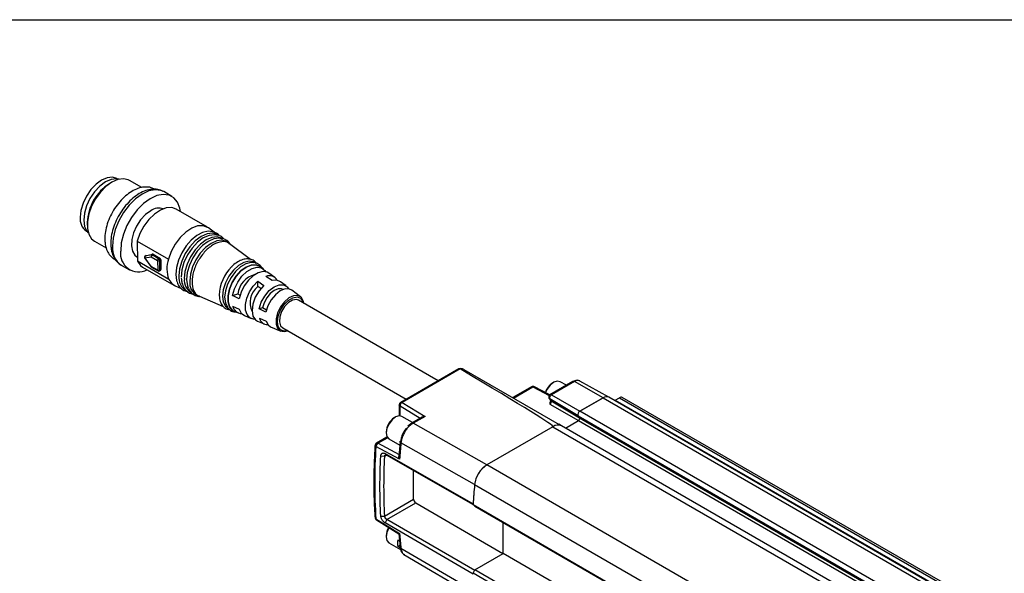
# Model space of a CAD drawing. Header units: millimetres. Extents: x 16 to 683, y 16 to 524.
# Tile 11 of 17: x 399 to 470, y 484 to 524. Entities that reach past the tile are written whole.
import ezdxf

# ---------------------------------------------------------------- set-up
doc = ezdxf.new("R2010")
doc.units = ezdxf.units.MM
doc.header["$LTSCALE"] = 2.5
doc.layers.add('TEXT', color=140, linetype='Continuous', lineweight=25)

msp = doc.modelspace()

# ---------------------------------------------------------------- linework, layer by layer
for p, q in [((405.302, 512.16), (405.152, 512.073)), ((405.688, 512.404), (405.657, 512.422)), ((407.456, 511.769), (406.563, 512.285)), ((409.63, 511.139), (409.041, 511.479)), ((412.184, 508.919), (409.926, 510.223)), ((403.519, 509.245), (403.519, 509.072)), ((403.47, 508.633), (403.501, 508.615)), ((412.802, 508.463), (412.264, 508.866)), ((404.042, 507.918), (404.895, 507.425)), ((407.123, 507.917), (409.38, 506.614)), ((407.123, 507.917), (407.142, 506.456)), ((413.794, 507.721), (413.657, 507.823)), ((415.3, 506.595), (413.793, 507.722)), ((408.163, 506.926), (407.712, 506.835)), ((407.786, 506.879), (408.237, 506.97)), ((408.237, 506.97), (408.163, 506.926)), ((408.204, 506.917), (408.278, 506.961)), ((408.673, 506.647), (408.204, 506.917)), ((408.278, 506.961), (408.746, 506.69)), ((407.109, 506.773), (407.138, 506.756)), ((409.4, 505.153), (407.142, 506.456)), ((407.671, 506.679), (408.131, 506.062)), ((407.681, 506.698), (408.132, 506.789)), ((408.141, 506.08), (407.681, 506.698)), ((407.775, 506.875), (407.701, 506.831)), ((407.701, 506.831), (407.712, 506.835)), ((407.712, 506.835), (407.786, 506.879)), ((407.775, 506.875), (407.786, 506.879)), ((408.132, 506.789), (408.6, 506.518)), ((408.6, 506.518), (408.609, 505.81)), ((408.746, 506.69), (408.673, 506.647)), ((408.747, 506.52), (408.821, 506.564)), ((408.757, 505.811), (408.747, 506.52)), ((408.821, 506.564), (408.83, 505.855)), ((405.979, 506.175), (406.568, 505.835)), ((407.509, 506.037), (409.767, 504.733)), ((408.609, 505.81), (408.141, 506.08)), ((408.163, 506.034), (408.631, 505.764)), ((408.736, 505.764), (408.81, 505.808)), ((408.83, 505.855), (408.757, 505.811)), ((416.221, 505.904), (415.976, 506.088)), ((417.038, 505.293), (416.628, 505.6)), ((415.815, 505.018), (416.258, 504.712)), ((415.82, 504.632), (415.815, 505.018)), ((416.847, 505.063), (416.404, 505.369)), ((417.859, 504.678), (417.447, 504.987)), ((409.853, 504.69), (410.292, 504.502)), ((413.993, 504.002), (414.389, 504.115)), ((414.389, 504.115), (414.541, 504.028)), ((416.049, 504.499), (415.82, 504.632)), ((417.642, 504.421), (417.639, 504.423)), ((418.9, 503.9), (418.266, 504.374)), ((411.453, 504.005), (411.61, 503.938)), ((411.609, 503.938), (413.328, 503.202)), ((413.035, 504.022), (413.048, 503.838)), ((414.473, 503.76), (413.993, 504.002)), ((428.822, 497.846), (418.763, 503.654)), ((414.003, 503.235), (414.483, 503.018)), ((414.116, 502.865), (414.397, 502.744)), ((416.157, 503.095), (415.927, 503.029)), ((416.408, 502.787), (415.927, 503.029)), ((416.441, 502.931), (416.157, 503.095)), ((414.865, 502.544), (415.335, 502.343)), ((415.805, 502.142), (416.278, 501.939)), ((415.936, 502.364), (416.416, 502.148)), ((416.745, 501.739), (417.472, 501.428)), ((417.617, 501.669), (426.531, 496.523)), ((430.313, 498.707), (426.125, 496.289)), ((430.416, 498.696), (426.228, 496.28)), ((430.682, 498.66), (437.555, 494.692)), ((438.548, 497.796), (436.882, 496.834)), ((438.651, 497.786), (436.986, 496.825)), ((437.157, 497.734), (437.09, 497.696)), ((438.073, 497.522), (437.625, 497.78)), ((440.714, 496.616), (438.651, 497.786)), ((441.128, 496.658), (439.052, 497.828)), ((435.562, 497.415), (434.2, 496.629)), ((434.26, 496.595), (435.664, 497.406)), ((435.664, 497.406), (436.839, 496.785)), ((436.881, 496.828), (435.763, 497.419)), ((435.763, 497.419), (435.765, 497.418)), ((426.228, 496.28), (427.877, 495.276)), ((436.819, 496.594), (436.93, 496.429)), ((438.921, 495.328), (436.873, 496.538)), ((436.873, 496.538), (436.973, 496.388)), ((436.973, 496.388), (439.021, 495.177)), ((436.986, 496.825), (439.05, 495.655)), ((439.05, 495.655), (440.714, 496.616)), ((440.714, 496.616), (439.05, 495.655)), ((440.714, 496.616), (664.631, 367.351)), ((665.048, 367.392), (441.131, 496.657)), ((441.598, 496.445), (441.893, 496.616)), ((441.598, 496.445), (465.168, 482.839)), ((441.893, 496.616), (465.463, 483.009)), ((465.671, 483.029), (442.101, 496.636)), ((426.021, 496.109), (426.021, 495.329)), ((426.077, 496.027), (427.529, 495.144)), ((426.077, 495.313), (426.077, 496.027)), ((436.88, 496.152), (438.944, 494.981)), ((662.967, 366.39), (439.05, 495.655)), ((425.74, 495.225), (425.673, 495.187)), ((426.022, 495.315), (426.021, 495.329)), ((426.979, 494.827), (426.209, 495.272)), ((427.675, 495.228), (426.916, 494.79)), ((427.877, 495.276), (427.019, 494.78)), ((438.002, 494.437), (438.944, 494.981)), ((438.921, 495.328), (662.838, 366.063)), ((439.021, 495.177), (438.921, 495.328)), ((438.944, 494.981), (662.861, 365.716)), ((439.021, 495.177), (662.938, 365.913)), ((425.077, 494.153), (425.077, 494.077)), ((426.916, 494.79), (426.65, 494.58)), ((432.328, 491.775), (427.019, 494.78)), ((437.105, 494.532), (432.328, 491.775)), ((437.105, 494.532), (661.022, 365.267)), ((437.73, 494.594), (437.521, 494.715)), ((661.647, 365.329), (437.73, 494.594)), ((425.127, 493.782), (424.377, 493.349)), ((424.476, 493.341), (425.169, 493.741)), ((425.14, 493.787), (425.127, 493.781)), ((425.271, 493.648), (426.06, 493.192)), ((426.08, 493.451), (425.997, 492.393)), ((426.048, 492.182), (424.334, 493.096)), ((426.048, 492.502), (424.476, 493.341)), ((431.45, 490.363), (426.141, 493.366)), ((424.955, 492.391), (424.69, 492.417)), ((425.123, 492.487), (424.955, 492.391)), ((425.004, 492.6), (431.342, 488.97)), ((425.122, 492.488), (425.004, 492.6)), ((425.122, 492.488), (431.459, 488.857)), ((427.058, 489.301), (427.058, 491.379)), ((656.249, 362.512), (432.331, 491.776)), ((431.453, 490.364), (655.37, 361.1)), ((424.955, 488.087), (427.058, 489.301)), ((425.122, 487.844), (427.205, 489.046)), ((427.205, 489.046), (433.496, 485.389)), ((431.341, 488.918), (655.258, 359.654)), ((431.459, 488.806), (431.341, 488.918)), ((431.342, 488.97), (431.344, 488.967)), ((431.459, 488.806), (655.376, 359.541)), ((424.334, 487.889), (426.048, 486.836)), ((424.372, 487.809), (424.375, 487.808)), ((424.374, 487.808), (425.996, 486.812)), ((424.69, 488.095), (424.955, 488.087)), ((425.122, 487.844), (425.004, 487.596)), ((431.459, 484.162), (425.122, 487.844)), ((431.342, 483.914), (425.004, 487.596)), ((433.511, 485.397), (433.511, 487.622)), ((425.077, 486.669), (425.077, 486.592)), ((425.926, 486.372), (426.04, 486.306)), ((425.996, 486.814), (426.081, 485.842)), ((425.271, 486.163), (426.113, 485.676)), ((425.926, 485.904), (426.068, 485.986)), ((426.087, 485.812), (425.926, 485.904)), ((431.45, 482.646), (426.141, 485.76)), ((426.355, 485.322), (431.735, 482.168)), ((431.459, 484.213), (433.511, 485.397)), ((657.428, 356.133), (433.511, 485.397)), ((431.341, 483.965), (431.459, 484.213)), ((655.376, 354.948), (431.459, 484.213)), ((655.258, 354.7), (431.341, 483.965))]:
    msp.add_line(p, q)
at = {"flags": 128}
for points in [[(405.657, 512.422), (405.337, 512.521), (404.964, 512.484), (404.563, 512.314), (404.163, 512.022), (403.79, 511.628), (403.47, 511.159), (403.224, 510.648), (403.069, 510.128), (403.017, 509.635)], [(405.832, 512.373), (405.633, 512.41), (405.247, 512.364), (404.834, 512.181), (404.423, 511.874), (404.042, 511.464), (403.716, 510.978), (403.468, 510.45), (403.315, 509.916), (403.267, 509.412), (403.328, 508.972), (403.492, 508.627), (403.6, 508.507)], [(406.563, 512.285), (406.484, 512.325), (406.131, 512.402), (405.729, 512.346), (405.302, 512.16), (404.876, 511.854), (404.474, 511.446), (404.12, 510.96), (403.835, 510.424), (403.635, 509.869), (403.532, 509.328), (403.532, 508.831), (403.635, 508.409), (403.835, 508.085), (404.042, 507.918)], [(409.041, 511.479), (408.834, 511.57), (408.42, 511.621), (407.96, 511.533), (407.477, 511.309), (406.996, 510.96), (406.541, 510.504), (406.134, 509.964), (405.797, 509.368), (405.545, 508.744), (405.391, 508.124), (405.344, 507.539)], [(410.248, 510.037), (410.203, 510.294), (410.036, 510.724), (409.772, 511.041), (409.424, 511.23), (409.009, 511.281), (408.549, 511.193), (408.066, 510.968), (407.585, 510.62), (407.13, 510.164), (406.723, 509.624), (406.386, 509.027), (406.134, 508.403), (405.981, 507.784), (405.934, 507.199)], [(408.099, 510.103), (407.721, 509.825), (407.372, 509.448), (407.076, 508.999), (406.856, 508.513), (406.729, 508.025), (406.703, 507.57), (406.78, 507.184), (406.956, 506.895), (407.109, 506.773)], [(409.926, 510.223), (409.614, 510.327), (409.225, 510.307), (408.804, 510.15), (408.378, 509.867), (407.973, 509.476), (407.614, 509), (407.325, 508.469), (407.123, 507.917)], [(412.264, 508.866), (412.205, 508.906), (411.872, 509.024), (411.483, 509.004), (411.062, 508.847), (410.636, 508.564), (410.231, 508.172), (409.872, 507.696), (409.583, 507.166), (409.38, 506.614)], [(412.644, 508.555), (412.59, 508.576), (412.237, 508.622), (411.842, 508.535), (411.428, 508.319), (411.022, 507.988), (410.65, 507.563), (410.335, 507.071), (410.097, 506.542), (409.95, 506.01), (409.904, 505.508)], [(412.994, 508.32), (412.9, 508.38), (412.558, 508.477), (412.162, 508.429), (411.738, 508.242), (411.317, 507.927), (410.926, 507.506), (410.592, 507.008), (410.337, 506.466), (410.18, 505.918), (410.131, 505.401)], [(412.969, 508.309), (412.701, 508.371), (412.308, 508.324), (411.889, 508.139), (411.471, 507.826), (411.083, 507.409), (410.752, 506.916), (410.5, 506.379), (410.345, 505.836), (410.296, 505.323)], [(413.326, 508.072), (413.234, 508.131), (412.899, 508.225), (412.511, 508.179), (412.097, 507.995), (411.685, 507.687), (411.302, 507.275), (410.975, 506.788), (410.726, 506.258), (410.572, 505.721), (410.524, 505.215)], [(413.294, 508.064), (413.04, 508.121), (412.656, 508.075), (412.246, 507.893), (411.837, 507.588), (411.458, 507.179), (411.134, 506.696), (410.887, 506.171), (410.735, 505.64), (410.687, 505.138)], [(413.657, 507.823), (413.567, 507.881), (413.24, 507.973), (412.861, 507.928), (412.456, 507.748), (412.052, 507.447), (411.678, 507.044), (411.358, 506.567), (411.115, 506.049), (410.964, 505.524), (410.917, 505.029)], [(407.142, 506.456), (407.355, 506.152), (407.509, 506.037)], [(407.671, 506.679), (407.671, 506.68), (407.671, 506.683), (407.674, 506.69), (407.681, 506.698)], [(415.648, 506.334), (415.514, 506.411), (415.19, 506.465), (414.82, 506.377), (414.435, 506.154), (414.065, 505.815), (413.741, 505.388), (413.488, 504.906), (413.328, 504.408), (413.274, 503.936), (413.328, 503.527), (413.488, 503.215), (413.738, 503.026)], [(415.532, 506.348), (415.328, 506.364), (414.962, 506.277), (414.581, 506.057), (414.215, 505.721), (413.894, 505.298), (413.644, 504.821), (413.485, 504.329), (413.431, 503.861), (413.485, 503.457), (413.644, 503.148), (413.683, 503.104)], [(414.15, 502.85), (413.984, 502.94), (413.781, 503.188), (413.675, 503.543), (413.675, 503.976), (413.781, 504.454), (413.984, 504.936), (414.268, 505.384), (414.61, 505.761), (414.982, 506.037), (415.353, 506.19), (415.695, 506.207), (415.979, 506.087), (416.006, 506.065)], [(415.976, 506.088), (415.695, 506.206), (415.353, 506.189), (414.982, 506.036), (414.61, 505.76), (414.269, 505.383), (413.985, 504.935), (413.782, 504.454), (413.676, 503.977), (413.676, 503.543), (413.782, 503.188), (413.985, 502.941), (414.116, 502.865)], [(408.131, 506.062), (408.131, 506.062), (408.131, 506.066), (408.135, 506.072), (408.141, 506.08)], [(409.904, 505.508), (409.963, 505.068), (409.992, 504.975)], [(413.993, 504.002), (414.136, 504.484), (414.372, 504.956), (414.682, 505.379), (415.04, 505.715), (415.415, 505.938), (415.775, 506.028), (416.091, 505.979), (416.337, 505.793), (416.398, 505.705)], [(416.628, 505.6), (416.503, 505.672), (416.197, 505.72), (415.848, 505.632), (415.486, 505.417), (415.14, 505.091), (414.841, 504.683), (414.612, 504.227), (414.473, 503.76)], [(409.4, 505.153), (409.613, 504.849), (409.853, 504.69)], [(410.687, 505.138), (410.747, 504.701), (410.807, 504.536)], [(415.599, 502.294), (415.522, 502.296), (415.245, 502.391), (415.044, 502.612), (414.936, 502.939), (414.931, 503.345), (415.028, 503.794), (415.22, 504.248), (415.49, 504.668), (415.815, 505.018)], [(415.927, 503.029), (416.073, 503.5), (416.319, 503.953), (416.638, 504.342), (416.997, 504.625), (417.358, 504.771), (417.683, 504.765), (417.937, 504.608), (418.031, 504.471)], [(417.447, 504.987), (417.197, 505.091), (416.847, 505.063)], [(416.258, 504.712), (415.912, 504.327), (415.637, 503.864), (415.462, 503.372), (415.405, 502.905), (415.473, 502.511), (415.659, 502.234), (415.805, 502.142)], [(417.639, 504.423), (417.542, 504.464), (417.286, 504.468), (417.001, 504.353), (416.717, 504.13), (416.466, 503.824), (416.272, 503.466), (416.157, 503.095)], [(418.266, 504.374), (418.097, 504.457), (417.785, 504.463), (417.437, 504.322), (417.092, 504.05), (416.784, 503.677), (416.548, 503.24), (416.408, 502.787)], [(419.138, 503.437), (419.097, 503.614), (418.942, 503.864), (418.699, 503.988), (418.396, 503.971), (418.064, 503.815), (417.741, 503.538), (417.46, 503.169), (417.252, 502.749), (417.141, 502.322), (417.137, 501.935), (417.242, 501.631), (417.444, 501.441), (417.72, 501.387), (417.992, 501.453)], [(417.237, 502.095), (417.29, 502.502), (417.451, 502.929), (417.701, 503.324), (418.01, 503.638), (418.341, 503.835), (418.654, 503.89), (418.911, 503.797), (419.08, 503.567), (419.118, 503.449)], [(418.763, 503.654), (418.606, 503.704), (418.327, 503.663), (418.029, 503.486), (417.753, 503.197), (417.536, 502.836), (417.407, 502.452), (417.384, 502.096), (417.47, 501.816), (417.617, 501.669)], [(414.483, 503.018), (414.632, 502.722), (414.865, 502.544)], [(416.416, 502.148), (416.566, 501.867), (416.745, 501.739)], [(417.972, 501.464), (417.726, 501.432), (417.469, 501.525), (417.3, 501.755), (417.237, 502.095)], [(437.625, 497.78), (437.41, 497.822), (437.157, 497.734), (436.903, 497.529), (436.688, 497.239), (436.572, 496.991)], [(436.973, 496.388), (436.947, 496.408), (436.93, 496.429)], [(441.598, 496.445), (441.557, 496.418), (441.551, 496.414)], [(425.757, 495.235), (425.502, 495.037), (425.283, 494.751), (425.134, 494.421), (425.077, 494.097), (425.121, 493.828), (425.259, 493.655), (425.271, 493.648)], [(426.209, 495.272), (426.009, 495.315), (425.757, 495.235)], [(425.276, 487.255), (425.271, 487.245), (425.127, 486.914), (425.077, 486.592), (425.127, 486.328), (425.271, 486.163), (425.271, 486.163)]]:
    msp.add_lwpolyline(points, dxfattribs=at)
for centre, radius, start, end in [((407.021, 509.109), 3.504, 122.22433, 177.78104), ((408.69, 509.268), 1.023, 72.0315, 125.2975), ((404.053, 509.501), 1.045, 172.62455, 236.06327), ((406.821, 507.396), 1.483, 174.4431, 235.40401), ((407.225, 507.007), 1.306, 171.53615, 297.67321), ((408.228, 506.839), 0.109, 126.75062, 207.53093), ((408.292, 506.783), 0.16, 123.09892, 177.89638), ((408.171, 506.866), 0.0604, 56.81196, 97.6699), ((408.245, 506.91), 0.0604, 56.81196, 97.6699), ((407.754, 506.741), 0.104, 120.73823, 180), ((407.754, 506.741), 0.104, 180, 216.71919), ((407.777, 506.748), 0.109, 126.75062, 207.53093), ((408.76, 506.513), 0.16, 123.09892, 177.89638), ((408.672, 506.659), 0.158, 242.71958, 298.27192), ((408.585, 506.51), 0.162, 3.49542, 57.50348), ((408.659, 506.554), 0.162, 3.49542, 57.50348), ((411.455, 505.911), 2.19, 161.26676, 200.23728), ((408.215, 506.124), 0.104, 216.71919, 240.00269), ((408.193, 506.076), 0.0516, 175.19937, 234.64774), ((408.682, 505.951), 0.158, 242.71958, 298.27192), ((408.661, 505.806), 0.0516, 175.19937, 234.64774), ((408.683, 505.854), 0.104, 240.00269, 300.73823), ((408.706, 505.806), 0.0512, 306.51996, 6.5321), ((408.779, 505.849), 0.0512, 306.51996, 6.5321), ((416.052, 503.906), 3.019, 134.62661, 177.79155), ((415.993, 503.934), 1.614, 103.96377, 173.5534), ((411.183, 505.271), 1.06, 172.92259, 242.35672), ((411.554, 505.087), 1.037, 172.92259, 242.35672), ((411.924, 504.904), 1.015, 172.92259, 242.35672), ((416.651, 504.772), 0.645, 29.35146, 112.4444), ((416.722, 503.482), 1.461, 128.11393, 205.8744), ((414.667, 503.37), 0.678, 191.49724, 269.21474), ((416.512, 502.48), 0.587, 191.41293, 273.09383), ((430.487, 498.21), 0.491, 66.5421, 98.23503), ((437.805, 496.591), 1.316, 122.8999, 161.85246), ((438.591, 497.701), 0.104, 54.88667, 114.47433), ((438.888, 497.455), 0.407, 66.21109, 125.57229), ((435.666, 497.235), 0.208, 62.13942, 119.99731), ((435.605, 497.321), 0.104, 54.88667, 114.47433), ((435.725, 497.327), 0.0998, 67.78908, 127.61016), ((426.229, 496.109), 0.208, 119.939, 180), ((426.375, 496.026), 0.294, 120.15438, 150.21974), ((436.783, 496.326), 0.2, 299.01799, 18.00011), ((440.958, 496.275), 0.419, 65.69288, 125.61758), ((440.959, 496.274), 0.42, 66.21109, 125.57229), ((442.015, 496.445), 0.21, 65.69288, 125.61758), ((426.364, 496.019), 0.288, 147.95872, 178.43414), ((439.184, 495.413), 0.276, 119.01799, 198.00011), ((426.334, 494.117), 1.257, 121.67343, 178.33195), ((438.863, 495.126), 0.166, 299.01799, 18.00011), ((437.47, 494.029), 0.622, 65.30813, 126.00233), ((437.47, 494.03), 0.621, 65.26199, 126.04847), ((463.507, 490.493), 39.259, 176.1973, 183.8027), ((424.481, 493.168), 0.208, 119.99139, 180), ((424.644, 493.078), 0.31, 149.15561, 176.66289), ((424.627, 493.099), 0.285, 122.02663, 151.10733), ((470.95, 489.229), 44.999, 174.72521, 176.23769), ((464.007, 490.239), 39.111, 176.84597, 183.15403), ((433.387, 490.14), 1.947, 122.8418, 173.39588), ((476.13, 486.18), 44.873, 174.64964, 176.50193), ((476.173, 486.175), 44.918, 174.65031, 176.43277), ((427.378, 489.315), 0.32, 182.61517, 237.26936), ((424.481, 487.987), 0.208, 180, 238.43265), ((424.427, 487.884), 0.0923, 176.82514, 233.94901), ((426.348, 486.611), 1.273, 149.00055, 177.40513), ((426.768, 486.138), 0.874, 164.46972, 195.53018), ((459.802, 489.229), 33.838, 184.05554, 185.88458)]:
    msp.add_arc(centre, radius, start, end)
msp.add_ellipse((335.799, 551.994), major_axis=(101.309, -57.459), ratio=0.007557, start_param=6.278744, end_param=6.652992)
for points, knots in [([(408.389, 511.647), (408.304, 511.692), (408.099, 511.798), (407.719, 511.828), (407.286, 511.76), (406.837, 511.573), (406.388, 511.276), (405.96, 510.878), (405.575, 510.401), (405.252, 509.867), (405.003, 509.301), (404.843, 508.735), (404.794, 508.334), (404.788, 508.03), (404.805, 507.724), (404.895, 507.325), (405.101, 506.946), (405.319, 506.696), (405.486, 506.618), (405.537, 506.594)], [0, 0, 0, 0, 0.044765, 0.107347, 0.171276, 0.238413, 0.308094, 0.378522, 0.448754, 0.518823, 0.588976, 0.659441, 0.726693, 0.740592, 0.778775, 0.850837, 0.91377, 0.974231, 1, 1, 1, 1]), ([(409.004, 511.484), (408.972, 511.506), (408.826, 511.606), (408.505, 511.665), (408.074, 511.656), (407.62, 511.524), (407.158, 511.279), (406.704, 510.925), (406.282, 510.481), (405.911, 509.966), (405.606, 509.404), (405.381, 508.819), (405.246, 508.256), (405.23, 507.908), (405.222, 507.747)], [0, 0, 0, 0, 0.023331, 0.10626, 0.189248, 0.275587, 0.365828, 0.458114, 0.55049, 0.642573, 0.734553, 0.826738, 0.919415, 1, 1, 1, 1]), ([(413.078, 508.285), (413.033, 508.343), (412.949, 508.45), (412.825, 508.497), (412.768, 508.519)], [0, 0, 0, 0, 0.539144, 1, 1, 1, 1]), ([(405.222, 507.747), (405.225, 507.65), (405.234, 507.369), (405.327, 506.963), (405.531, 506.57), (405.754, 506.306), (405.93, 506.218), (405.988, 506.189)], [0, 0, 0, 0, 0.144488, 0.417314, 0.657306, 0.887833, 1, 1, 1, 1]), ([(413.779, 507.702), (413.76, 507.726), (413.634, 507.884), (413.223, 507.903), (412.629, 507.712), (412.018, 507.216), (411.503, 506.522), (411.159, 505.729), (411.036, 504.952), (411.167, 504.341), (411.389, 503.995), (411.589, 503.965), (411.619, 503.96)], [0, 0, 0, 0, 0.020784, 0.140582, 0.26038, 0.380177, 0.499975, 0.619773, 0.739571, 0.859369, 0.979167, 1, 1, 1, 1]), ([(413.391, 508.057), (413.334, 508.127), (413.252, 508.226), (413.133, 508.264), (413.098, 508.276)], [0, 0, 0, 0, 0.699617, 1, 1, 1, 1]), ([(413.805, 507.714), (413.796, 507.732), (413.73, 507.865), (413.591, 507.982), (413.446, 508.027), (413.418, 508.036)], [0, 0, 0, 0, 0.1112878, 0.8257241, 1, 1, 1, 1]), ([(415.732, 506.303), (415.7, 506.347), (415.6, 506.485), (415.344, 506.608), (415.008, 506.646), (414.647, 506.565), (414.283, 506.364), (414.03, 506.18), (413.919, 506.048), (413.916, 506.045)], [0, 0, 0, 0, 0.086615, 0.266416, 0.440735, 0.617811, 0.803697, 0.994459, 1, 1, 1, 1]), ([(416.132, 505.971), (416.132, 505.972), (416.092, 506.075), (415.92, 506.213), (415.733, 506.343), (415.612, 506.348), (415.604, 506.349)], [0, 0, 0, 0, 0.001627, 0.469457, 0.966566, 1, 1, 1, 1]), ([(410.009, 504.97), (410.025, 504.911), (410.077, 504.73), (410.267, 504.501), (410.512, 504.316), (410.699, 504.288), (410.765, 504.278)], [0, 0, 0, 0, 0.154905, 0.475851, 0.817558, 1, 1, 1, 1]), ([(410.307, 505.238), (410.314, 505.114), (410.324, 504.923), (410.4, 504.775), (410.427, 504.722)], [0, 0, 0, 0, 0.6431933, 1, 1, 1, 1]), ([(410.427, 504.722), (410.455, 504.649), (410.526, 504.463), (410.749, 504.254), (410.975, 504.118), (411.124, 504.11), (411.152, 504.108)], [0, 0, 0, 0, 0.218855, 0.558414, 0.918368, 1, 1, 1, 1]), ([(410.826, 504.518), (410.866, 504.431), (410.961, 504.225), (411.226, 504.026), (411.467, 503.921), (411.609, 503.929), (411.628, 503.93)], [0, 0, 0, 0, 0.259582, 0.611112, 0.946277, 1, 1, 1, 1]), ([(413.05, 503.841), (413.075, 503.711), (413.124, 503.462), (413.324, 503.179), (413.553, 503.004), (413.729, 502.981), (413.789, 502.973)], [0, 0, 0, 0, 0.295237, 0.563503, 0.850305, 1, 1, 1, 1]), ([(413.729, 503.043), (413.75, 503.016), (413.84, 502.902), (414.03, 502.811), (414.2, 502.806), (414.256, 502.805)], [0, 0, 0, 0, 0.168002, 0.723233, 1, 1, 1, 1]), ([(430.416, 498.696), (430.407, 498.7), (430.388, 498.711), (430.348, 498.718), (430.321, 498.708), (430.304, 498.701)], [0, 0, 0, 0, 0.226318, 0.511006, 1, 1, 1, 1]), ([(430.672, 498.666), (430.617, 498.686), (430.509, 498.725), (430.392, 498.717), (430.335, 498.713)], [0, 0, 0, 0, 0.51561, 1, 1, 1, 1]), ([(439.051, 497.825), (439.047, 497.828), (438.995, 497.873), (438.854, 497.889), (438.688, 497.867), (438.588, 497.816), (438.548, 497.796)], [0, 0, 0, 0, 0.029679, 0.396596, 0.755034, 1, 1, 1, 1]), ([(426.125, 496.289), (426.14, 496.295), (426.17, 496.306), (426.208, 496.288), (426.228, 496.28)], [0, 0, 0, 0, 0.495988, 1, 1, 1, 1]), ([(436.904, 496.843), (436.903, 496.843), (436.885, 496.837), (436.856, 496.811), (436.822, 496.767), (436.804, 496.715), (436.8, 496.663), (436.809, 496.616), (436.822, 496.592), (436.829, 496.58)], [0, 0, 0, 0, 0.013612, 0.186961, 0.364948, 0.540858, 0.70821, 0.862141, 1, 1, 1, 1]), ([(436.873, 496.538), (436.862, 496.546), (436.843, 496.559), (436.831, 496.577), (436.826, 496.585)], [0, 0, 0, 0, 0.572672, 1, 1, 1, 1]), ([(436.986, 496.825), (436.963, 496.812), (436.941, 496.792), (436.902, 496.744), (436.886, 496.716), (436.863, 496.658), (436.857, 496.629), (436.856, 496.577), (436.862, 496.554), (436.873, 496.538)], [0, 0, 0, 0, 0.25, 0.25, 0.5, 0.5, 0.75, 0.75, 1, 1, 1, 1]), ([(436.895, 496.293), (436.889, 496.282), (436.863, 496.237), (436.875, 496.188), (436.88, 496.152), (436.88, 496.152)], [0, 0, 0, 0, 0.24299, 0.992522, 1, 1, 1, 1]), ([(436.925, 496.436), (436.925, 496.437), (436.924, 496.44), (436.927, 496.428), (436.926, 496.4), (436.917, 496.356), (436.904, 496.318), (436.893, 496.298), (436.891, 496.295)], [0, 0, 0, 0, 0.028594, 0.249405, 0.470286, 0.700755, 0.955302, 1, 1, 1, 1]), ([(436.905, 496.84), (436.913, 496.843), (436.934, 496.849), (436.966, 496.834), (436.986, 496.825)], [0, 0, 0, 0, 0.365468, 1, 1, 1, 1]), ([(426.077, 496.027), (426.06, 496.039), (426.028, 496.063), (426.023, 496.094), (426.021, 496.109)], [0, 0, 0, 0, 0.5111136, 1, 1, 1, 1]), ([(427.877, 495.276), (427.836, 495.274), (427.763, 495.27), (427.702, 495.24), (427.676, 495.227)], [0, 0, 0, 0, 0.570465, 1, 1, 1, 1]), ([(426.558, 494.432), (426.545, 494.418), (426.519, 494.391), (426.481, 494.347), (426.444, 494.301), (426.409, 494.254), (426.375, 494.204), (426.343, 494.153), (426.313, 494.101), (426.285, 494.048), (426.251, 493.977), (426.214, 493.889), (426.179, 493.785), (426.155, 493.688), (426.14, 493.597), (426.137, 493.541), (426.136, 493.514)], [0, 0, 0, 0, 0.0556027, 0.1112543, 0.1669331, 0.2226183, 0.2782875, 0.3339189, 0.3894922, 0.4449855, 0.5003771, 0.61011, 0.7150671, 0.8151037, 0.910122, 1, 1, 1, 1]), ([(427.019, 494.78), (427.001, 494.77), (426.966, 494.749), (426.914, 494.713), (426.862, 494.674), (426.811, 494.633), (426.762, 494.588), (426.713, 494.542), (426.667, 494.493), (426.622, 494.443), (426.579, 494.391), (426.538, 494.339), (426.5, 494.286), (426.464, 494.234), (426.412, 494.154), (426.35, 494.044), (426.282, 493.902), (426.227, 493.761), (426.186, 493.623), (426.156, 493.49), (426.146, 493.407), (426.141, 493.366)], [0, 0, 0, 0, 0.040756, 0.081475, 0.122058, 0.162404, 0.202415, 0.241995, 0.281055, 0.319507, 0.357272, 0.394275, 0.430449, 0.465736, 0.500082, 0.587181, 0.673583, 0.758625, 0.841703, 0.922302, 1, 1, 1, 1]), ([(427.019, 494.78), (426.999, 494.789), (426.961, 494.806), (426.931, 494.795), (426.916, 494.79)], [0, 0, 0, 0, 0.502776, 1, 1, 1, 1]), ([(426.141, 493.366), (426.126, 493.377), (426.092, 493.401), (426.078, 493.432), (426.081, 493.448), (426.081, 493.451)], [0, 0, 0, 0, 0.4400232, 0.91628, 1, 1, 1, 1]), ([(426.081, 493.451), (426.082, 493.455), (426.083, 493.467), (426.097, 493.49), (426.12, 493.505), (426.136, 493.514)], [0, 0, 0, 0, 0.188627, 0.471567, 1, 1, 1, 1]), ([(424.273, 493.181), (424.254, 492.835), (424.197, 491.829), (424.174, 490.235), (424.216, 488.857), (424.264, 488.124), (424.273, 487.972)], [0, 0, 0, 0, 0.193465, 0.561065, 0.909371, 1, 1, 1, 1]), ([(424.378, 493.348), (424.391, 493.353), (424.42, 493.365), (424.457, 493.349), (424.476, 493.341)], [0, 0, 0, 0, 0.4875797, 1, 1, 1, 1]), ([(424.69, 492.417), (424.691, 492.428), (424.693, 492.45), (424.699, 492.482), (424.708, 492.511), (424.723, 492.547), (424.749, 492.586), (424.79, 492.619), (424.838, 492.637), (424.891, 492.64), (424.948, 492.629), (424.985, 492.61), (425.004, 492.6)], [0, 0, 0, 0, 0.0622527, 0.123976, 0.1857586, 0.2481871, 0.3757974, 0.5026606, 0.6289345, 0.755809, 0.8779685, 1, 1, 1, 1]), ([(424.955, 492.391), (424.957, 492.399), (424.959, 492.415), (424.965, 492.436), (424.973, 492.453), (424.982, 492.466), (424.99, 492.477), (424.998, 492.484), (425.006, 492.49), (425.021, 492.5), (425.047, 492.508), (425.085, 492.506), (425.11, 492.494), (425.122, 492.488)], [0, 0, 0, 0, 0.0917005, 0.175186, 0.2504532, 0.3174994, 0.3763222, 0.4269196, 0.4692904, 0.5034342, 0.6785048, 0.8439685, 1, 1, 1, 1]), ([(426.048, 492.182), (426.039, 492.2), (426.025, 492.229), (426.003, 492.295), (425.988, 492.352), (425.996, 492.389), (425.997, 492.393)], [0, 0, 0, 0, 0.264789, 0.421675, 0.944471, 1, 1, 1, 1]), ([(432.328, 491.775), (432.274, 491.743), (432.221, 491.707), (432.116, 491.624), (432.064, 491.577), (431.963, 491.475), (431.915, 491.42), (431.824, 491.303), (431.78, 491.24), (431.7, 491.111), (431.663, 491.045), (431.598, 490.91), (431.568, 490.84), (431.519, 490.702), (431.499, 490.633), (431.467, 490.496), (431.456, 490.428), (431.45, 490.363)], [0, 0, 0, 0, 0.125, 0.125, 0.25, 0.25, 0.375, 0.375, 0.5, 0.5, 0.625, 0.625, 0.75, 0.75, 0.875, 0.875, 1, 1, 1, 1]), ([(424.275, 487.973), (424.278, 487.957), (424.283, 487.925), (424.317, 487.901), (424.334, 487.889)], [0, 0, 0, 0, 0.472484, 1, 1, 1, 1]), ([(425.004, 487.596), (424.995, 487.602), (424.976, 487.613), (424.948, 487.634), (424.92, 487.658), (424.883, 487.693), (424.838, 487.743), (424.79, 487.811), (424.749, 487.884), (424.718, 487.957), (424.697, 488.03), (424.693, 488.073), (424.69, 488.095)], [0, 0, 0, 0, 0.061284, 0.122069, 0.18294, 0.244478, 0.371199, 0.497628, 0.624367, 0.752102, 0.876089, 1, 1, 1, 1]), ([(425.122, 487.844), (425.115, 487.848), (425.101, 487.857), (425.078, 487.875), (425.055, 487.897), (425.033, 487.922), (425.012, 487.95), (424.99, 487.985), (424.966, 488.033), (424.959, 488.067), (424.955, 488.087)], [0, 0, 0, 0, 0.092745, 0.188854, 0.288371, 0.391333, 0.497776, 0.607006, 0.774526, 1, 1, 1, 1]), ([(426.048, 486.836), (426.031, 486.827), (426.003, 486.812), (425.999, 486.813), (425.997, 486.814)], [0, 0, 0, 0, 0.588114, 1, 1, 1, 1]), ([(426.08, 485.845), (426.09, 485.786), (426.108, 485.665), (426.178, 485.511), (426.273, 485.381), (426.358, 485.324), (426.4, 485.296)], [0, 0, 0, 0, 0.245618, 0.495207, 0.747185, 1, 1, 1, 1]), ([(426.141, 485.76), (426.124, 485.772), (426.091, 485.796), (426.085, 485.828), (426.083, 485.842)], [0, 0, 0, 0, 0.5429811, 1, 1, 1, 1]), ([(426.141, 485.76), (426.162, 485.652), (426.201, 485.448), (426.334, 485.355), (426.398, 485.31)], [0, 0, 0, 0, 0.527715, 1, 1, 1, 1])]:
    msp.add_open_spline(points, degree=3, knots=knots)
for points in [[(424.334, 493.096), (424.296, 493.119), (424.273, 493.148), (424.273, 493.177)], [(424.69, 488.095), (424.611, 489.488), (424.611, 490.932), (424.69, 492.417)]]:
    msp.add_open_spline(points, degree=3)
at = {"layer": 'TEXT'}
msp.add_line((15.875, 523.875), (682.625, 523.875), dxfattribs=at)

doc.saveas('drawing.dxf')
